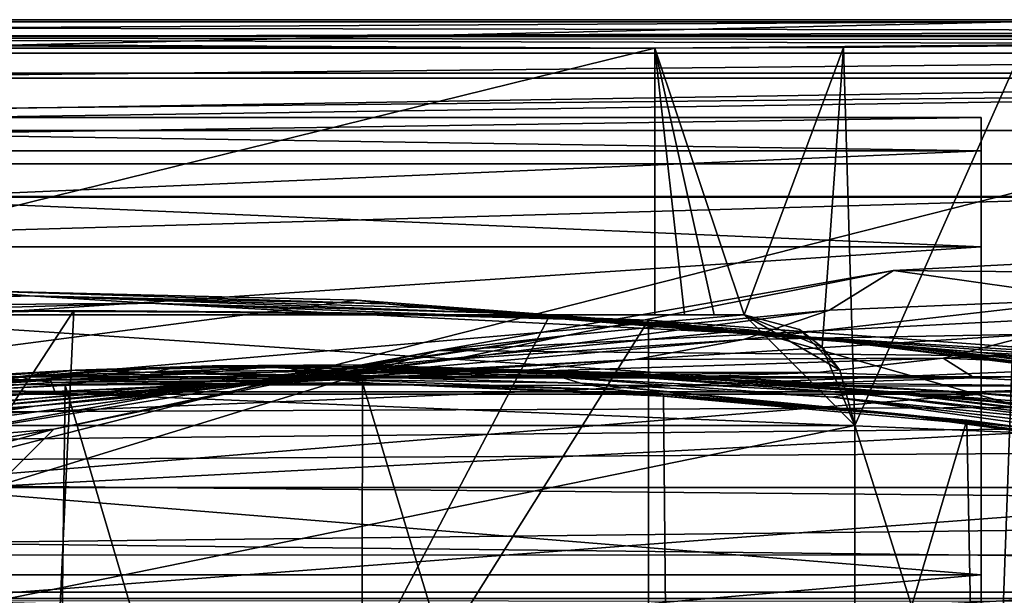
# Model space of a CAD drawing. Header units: metres. Extents: x -1004 to 0, y -808 to 0.
# Tile 88 of 124: x -492 to -403, y -52 to 0. Entities that reach past the tile are written whole.
import ezdxf

# ---------------------------------------------------------------- set-up
doc = ezdxf.new("R2010")
doc.units = ezdxf.units.M

msp = doc.modelspace()

# ---------------------------------------------------------------- linework, layer by layer
at = {"layer": 'top'}
for points in [[(-17.027203, -5.267202, 163.059998), (-987.0271, -5.267202, 163.059998), (-17.027203, -5.267202, 176.059509)], [(-987.0271, -5.267202, 163.059998), (-987.0271, -5.267202, 176.059265), (-17.027203, -5.267202, 176.059509)], [(-17.027203, -5.267202, 176.059509), (-987.0271, -5.267202, 176.059265), (-987.0271, -5.267202, 2050.060059)], [(-987.0271, -5.267202, 2063.060059), (-17.027203, -5.267202, 2063.060059), (-987.0271, -5.267202, 2050.060059)], [(-17.027203, -5.267202, 2063.060059), (-17.027203, -5.267202, 2050.060059), (-987.0271, -5.267202, 2050.060059)], [(-987.0271, -5.267202, 2050.060059), (-17.027203, -5.267202, 2050.060059), (-17.027203, -5.267202, 176.059509)], [(-953.0271, -32.2672, 2063.060059), (-17.027203, -5.267202, 2063.060059), (-987.0271, -5.267202, 2063.060059)], [(-987.0271, -5.267202, 163.059998), (-17.027203, -5.267202, 163.059998), (-953.0271, -32.2672, 163.059998)], [(-953.0271, -32.2672, 2063.060059), (-51.027081, -32.2672, 2063.060059), (-17.027203, -5.267202, 2063.060059)], [(-953.0271, -32.2672, 163.059998), (-17.027203, -5.267202, 163.059998), (-51.027081, -32.2672, 163.059998)], [(-329.705994, -23.457561, 665.789368), (-371.316925, -20.505526, 665.866638), (-412.977356, -22.644466, 665.810608)], [(-412.977356, -22.644466, 665.810608), (-371.316925, -20.505526, 665.866638), (-394.683167, -25.237535, 752.310547)], [(-454.059784, -29.87845, 665.621094), (-329.705994, -23.457561, 665.789368), (-412.977356, -22.644466, 665.810608)], [(-454.059784, -29.87845, 665.621094), (-412.977356, -22.644466, 665.810608), (-442.518097, -28.522995, 752.261841)], [(-442.518097, -28.522995, 752.261841), (-412.977356, -22.644466, 665.810608), (-418.730743, -26.23218, 752.288025)], [(-412.977356, -22.644466, 665.810608), (-394.683167, -25.237535, 752.310547), (-418.730743, -26.23218, 752.288025)], [(-288.764374, -31.452314, 665.580017), (-329.705994, -23.457561, 665.789368), (-454.059784, -29.87845, 665.621094)], [(-637.780579, -48.406116, 1607.5177), (-461.376587, -25.341852, 1608.121216), (-496.827362, -24.46418, 1608.144409)], [(-496.827362, -24.46418, 1608.144409), (-490.974609, -24.950491, 1689.975464), (-527.130493, -25.6196, 1689.31604)], [(-490.974609, -24.950491, 1689.975464), (-496.827362, -24.46418, 1608.144409), (-458.821869, -25.653067, 1648.767578)], [(-496.827362, -24.46418, 1608.144409), (-461.376587, -25.341852, 1608.121216), (-458.821869, -25.653067, 1648.767578)], [(-426.014893, -28.004723, 1608.051392), (-461.376587, -25.341852, 1608.121216), (-637.780579, -48.406116, 1607.5177)], [(-527.130493, -25.6196, 1689.31604), (-490.974609, -24.950491, 1689.975464), (-517.739502, -25.928944, 1772.200317)], [(-490.974609, -24.950491, 1689.975464), (-480.15744, -25.603836, 1773.119629), (-517.739502, -25.928944, 1772.200317)], [(-517.739502, -25.928944, 1772.200317), (-480.15744, -25.603836, 1773.119629), (-504.183136, -26.308109, 1854.283813)], [(-480.15744, -25.603836, 1773.119629), (-464.465149, -26.461739, 1855.237183), (-504.183136, -26.308109, 1854.283813)], [(-480.15744, -25.603836, 1773.119629), (-490.974609, -24.950491, 1689.975464), (-449.426849, -26.477554, 1732.860718)], [(-449.426849, -26.477554, 1732.860718), (-490.974609, -24.950491, 1689.975464), (-454.830902, -26.033869, 1690.9104)], [(-490.974609, -24.950491, 1689.975464), (-458.821869, -25.653067, 1648.767578), (-454.830902, -26.033869, 1690.9104)], [(-464.465149, -26.461739, 1855.237183), (-480.15744, -25.603836, 1773.119629), (-442.615204, -27.044226, 1774.55957)], [(-442.615204, -27.044226, 1774.55957), (-480.15744, -25.603836, 1773.119629), (-449.426849, -26.477554, 1732.860718)], [(-458.821869, -25.653067, 1648.767578), (-461.376587, -25.341852, 1608.121216), (-426.014893, -28.004723, 1608.051392)], [(-454.830902, -26.033869, 1690.9104), (-458.821869, -25.653067, 1648.767578), (-423.20816, -28.372147, 1649.569214)], [(-458.821869, -25.653067, 1648.767578), (-426.014893, -28.004723, 1608.051392), (-423.20816, -28.372147, 1649.569214)], [(-418.730743, -26.23218, 752.288025), (-394.683167, -25.237535, 752.310547), (-426.500427, -28.886604, 841.083862)], [(-394.683167, -25.237535, 752.310547), (-400.107574, -28.410944, 841.244873), (-426.500427, -28.886604, 841.083862)], [(-491.15625, -116.577606, 1985.75293), (-546.876587, -118.072487, 1979.189331), (-486.961456, -26.276386, 1933.765869)], [(-486.961456, -26.276386, 1933.765869), (-546.876587, -118.072487, 1979.189331), (-519.606262, -26.977951, 1930.408691)], [(-486.961456, -26.276386, 1933.765869), (-519.606262, -26.977951, 1930.408691), (-504.183136, -26.308109, 1854.283813)], [(-464.465149, -26.461739, 1855.237183), (-486.961456, -26.276386, 1933.765869), (-504.183136, -26.308109, 1854.283813)], [(-444.056793, -26.800941, 1935.926758), (-491.15625, -116.577606, 1985.75293), (-486.961456, -26.276386, 1933.765869)], [(-444.056793, -26.800941, 1935.926758), (-486.961456, -26.276386, 1933.765869), (-464.465149, -26.461739, 1855.237183)], [(-435.077423, -27.128115, 1936.041748), (-464.465149, -26.461739, 1855.237183), (-424.819885, -28.418493, 1856.990479)], [(-424.819885, -28.418493, 1856.990479), (-464.465149, -26.461739, 1855.237183), (-442.615204, -27.044226, 1774.55957)], [(-435.077423, -27.128115, 1936.041748), (-444.056793, -26.800941, 1935.926758), (-464.465149, -26.461739, 1855.237183)], [(-449.426849, -26.477554, 1732.860718), (-454.830902, -26.033869, 1690.9104), (-418.795898, -28.863375, 1692.129028)], [(-418.795898, -28.863375, 1692.129028), (-454.830902, -26.033869, 1690.9104), (-423.20816, -28.372147, 1649.569214)], [(-426.500427, -28.886604, 841.083862), (-452.556793, -30.663872, 840.931458), (-418.730743, -26.23218, 752.288025)], [(-452.556793, -30.663872, 840.931458), (-442.518097, -28.522995, 752.261841), (-418.730743, -26.23218, 752.288025)], [(-423.890167, -28.424677, 1775.47937), (-449.426849, -26.477554, 1732.860718), (-412.795319, -29.463282, 1734.473145)], [(-412.795319, -29.463282, 1734.473145), (-449.426849, -26.477554, 1732.860718), (-418.795898, -28.863375, 1692.129028)], [(-423.890167, -28.424677, 1775.47937), (-442.615204, -27.044226, 1774.55957), (-449.426849, -26.477554, 1732.860718)], [(-491.15625, -116.577606, 1985.75293), (-444.056793, -26.800941, 1935.926758), (-435.077423, -27.128115, 1936.041748)], [(-435.077423, -117.079147, 1987.980957), (-491.15625, -116.577606, 1985.75293), (-435.077423, -27.128115, 1936.041748)], [(-415.204773, -29.27095, 1817.0177), (-442.615204, -27.044226, 1774.55957), (-423.890167, -28.424677, 1775.47937)], [(-424.819885, -28.418493, 1856.990479), (-442.615204, -27.044226, 1774.55957), (-415.204773, -29.27095, 1817.0177)], [(-382.221283, -31.021881, 1934.762817), (-435.077423, -27.128115, 1936.041748), (-424.819885, -28.418493, 1856.990479)], [(-382.221283, -31.021881, 1934.762817), (-435.077423, -117.079147, 1987.980957), (-435.077423, -27.128115, 1936.041748)], [(-354.224518, -48.323433, 1607.518677), (-426.014893, -28.004723, 1608.051392), (-637.780579, -48.406116, 1607.5177)], [(-426.500427, -28.886604, 841.083862), (-400.107574, -28.410944, 841.244873), (-436.270874, -30.70228, 930.506287)], [(-400.107574, -28.410944, 841.244873), (-408.49231, -30.561541, 930.846924), (-436.270874, -30.70228, 930.506287)], [(-423.20816, -28.372147, 1649.569214), (-426.014893, -28.004723, 1608.051392), (-390.828033, -32.411217, 1607.935791)], [(-390.828033, -32.411217, 1607.935791), (-426.014893, -28.004723, 1608.051392), (-354.224518, -48.323433, 1607.518677)], [(-382.221283, -31.021881, 1934.762817), (-424.819885, -28.418493, 1856.990479), (-393.472778, -30.627153, 1898.89209)], [(-393.472778, -30.627153, 1898.89209), (-424.819885, -28.418493, 1856.990479), (-405.057709, -30.070532, 1858.174194)], [(-424.819885, -28.418493, 1856.990479), (-415.204773, -29.27095, 1817.0177), (-405.057709, -30.070532, 1858.174194)], [(-405.213074, -30.240788, 1776.535034), (-423.890167, -28.424677, 1775.47937), (-412.795319, -29.463282, 1734.473145)], [(-405.213074, -30.240788, 1776.535034), (-415.204773, -29.27095, 1817.0177), (-423.890167, -28.424677, 1775.47937)], [(-390.828033, -32.411217, 1607.935791), (-387.783325, -32.822395, 1650.543701), (-423.20816, -28.372147, 1649.569214)], [(-387.783325, -32.822395, 1650.543701), (-418.795898, -28.863375, 1692.129028), (-423.20816, -28.372147, 1649.569214)], [(-400.107574, -28.410944, 841.244873), (-373.556427, -29.223242, 841.408875), (-408.49231, -30.561541, 930.846924)], [(-465.909302, -32.11071, 752.232056), (-442.518097, -28.522995, 752.261841), (-478.099182, -33.75246, 840.793579)], [(-442.518097, -28.522995, 752.261841), (-452.556793, -30.663872, 840.931458), (-478.099182, -33.75246, 840.793579)], [(-465.909302, -32.11071, 752.232056), (-454.059784, -29.87845, 665.621094), (-442.518097, -28.522995, 752.261841)], [(-436.270874, -30.70228, 930.506287), (-463.67572, -32.141033, 930.188354), (-426.500427, -28.886604, 841.083862)], [(-463.67572, -32.141033, 930.188354), (-452.556793, -30.663872, 840.931458), (-426.500427, -28.886604, 841.083862)], [(-412.795319, -29.463282, 1734.473145), (-418.795898, -28.863375, 1692.129028), (-382.961853, -33.409046, 1693.639282)], [(-418.795898, -28.863375, 1692.129028), (-387.783325, -32.822395, 1650.543701), (-382.961853, -33.409046, 1693.639282)], [(-405.057709, -30.070532, 1858.174194), (-415.204773, -29.27095, 1817.0177), (-396.05838, -31.221979, 1818.252686)], [(-415.204773, -29.27095, 1817.0177), (-405.213074, -30.240788, 1776.535034), (-396.05838, -31.221979, 1818.252686)], [(-373.556427, -29.223242, 841.408875), (-380.540222, -31.701397, 931.197937), (-408.49231, -30.561541, 930.846924)], [(-493.932129, -42.133965, 665.300049), (-288.764374, -31.452314, 665.580017), (-454.059784, -29.87845, 665.621094)], [(-493.932129, -42.133965, 665.300049), (-454.059784, -29.87845, 665.621094), (-488.769836, -36.990349, 752.199585)], [(-454.059784, -29.87845, 665.621094), (-465.909302, -32.11071, 752.232056), (-488.769836, -36.990349, 752.199585)], [(-382.961853, -33.409046, 1693.639282), (-376.380219, -34.157349, 1736.502319), (-412.795319, -29.463282, 1734.473145)], [(-376.380219, -34.157349, 1736.502319), (-405.213074, -30.240788, 1776.535034), (-412.795319, -29.463282, 1734.473145)], [(-396.05838, -31.221979, 1818.252686), (-385.354279, -32.165192, 1859.56665), (-405.057709, -30.070532, 1858.174194)], [(-385.354279, -32.165192, 1859.56665), (-393.472778, -30.627153, 1898.89209), (-405.057709, -30.070532, 1858.174194)], [(-452.556793, -30.663872, 840.931458), (-463.67572, -32.141033, 930.188354), (-490.506622, -34.893551, 929.906067)], [(-478.099182, -33.75246, 840.793579), (-452.556793, -30.663872, 840.931458), (-490.506622, -34.893551, 929.906067)], [(-447.968262, -31.831636, 1020.128052), (-475.754944, -33.095802, 1019.705444), (-436.270874, -30.70228, 930.506287)], [(-475.754944, -33.095802, 1019.705444), (-463.67572, -32.141033, 930.188354), (-436.270874, -30.70228, 930.506287)], [(-436.270874, -30.70228, 930.506287), (-408.49231, -30.561541, 930.846924), (-447.968262, -31.831636, 1020.128052)], [(-408.49231, -30.561541, 930.846924), (-419.818665, -31.852314, 1020.582581), (-447.968262, -31.831636, 1020.128052)], [(-378.607605, -119.60273, 1985.827881), (-435.077423, -117.079147, 1987.980957), (-382.221283, -31.021881, 1934.762817)], [(-405.66983, -32.338924, 1020.816528), (-419.818665, -31.852314, 1020.582581), (-408.49231, -30.561541, 930.846924)], [(-408.49231, -30.561541, 930.846924), (-380.540222, -31.701397, 931.197937), (-405.66983, -32.338924, 1020.816528)], [(-396.05838, -31.221979, 1818.252686), (-405.213074, -30.240788, 1776.535034), (-368.046082, -35.143982, 1779.060425)], [(-405.213074, -30.240788, 1776.535034), (-376.380219, -34.157349, 1736.502319), (-368.046082, -35.143982, 1779.060425)], [(-491.843872, -32.222363, 1378.559082), (-504.072083, -32.914219, 1378.559082), (-486.830933, -31.660748, 1288.13855)], [(-504.072083, -32.914219, 1378.559082), (-499.171692, -32.342628, 1288.147217), (-486.830933, -31.660748, 1288.13855)], [(-486.830933, -31.660748, 1288.13855), (-499.171692, -32.342628, 1288.147217), (-476.204224, -31.985582, 1198.426392)], [(-499.171692, -32.342628, 1288.147217), (-489.073303, -32.553894, 1198.373901), (-476.204224, -31.985582, 1198.426392)], [(-249.112656, -44.404568, 665.240845), (-288.764374, -31.452314, 665.580017), (-493.932129, -42.133965, 665.300049)], [(-479.602844, -31.817331, 1378.559082), (-491.843872, -32.222363, 1378.559082), (-477.800293, -31.417967, 1333.290039)], [(-491.843872, -32.222363, 1378.559082), (-486.830933, -31.660748, 1288.13855), (-477.800293, -31.417967, 1333.290039)], [(-491.843872, -32.222363, 1378.559082), (-479.602844, -31.817331, 1378.559082), (-490.861267, -32.518803, 1411.842407)], [(-479.602844, -31.817331, 1378.559082), (-466.029694, -32.098789, 1412.103882), (-490.861267, -32.518803, 1411.842407)], [(-476.204224, -31.985582, 1198.426392), (-489.073303, -32.553894, 1198.373901), (-461.497192, -32.33638, 1109.521606)], [(-461.497192, -32.33638, 1109.521606), (-488.671265, -33.574726, 1109.152954), (-447.968262, -31.831636, 1020.128052)], [(-488.671265, -33.574726, 1109.152954), (-475.754944, -33.095802, 1019.705444), (-447.968262, -31.831636, 1020.128052)], [(-477.800293, -31.417967, 1333.290039), (-486.830933, -31.660748, 1288.13855), (-474.468384, -31.273655, 1288.130005)], [(-486.830933, -31.660748, 1288.13855), (-469.624847, -31.377995, 1243.165283), (-474.468384, -31.273655, 1288.130005)], [(-476.204224, -31.985582, 1198.426392), (-469.624847, -31.377995, 1243.165283), (-486.830933, -31.660748, 1288.13855)], [(-477.800293, -31.417967, 1333.290039), (-465.542938, -31.299501, 1333.281738), (-479.602844, -31.817331, 1378.559082)], [(-465.542938, -31.299501, 1333.281738), (-467.355743, -31.699409, 1378.559082), (-479.602844, -31.817331, 1378.559082)], [(-479.602844, -31.817331, 1378.559082), (-467.355743, -31.699409, 1378.559082), (-466.029694, -32.098789, 1412.103882)], [(-474.468384, -31.273655, 1288.130005), (-462.092804, -31.18158, 1288.121826), (-477.800293, -31.417967, 1333.290039)], [(-462.092804, -31.18158, 1288.121826), (-465.542938, -31.299501, 1333.281738), (-477.800293, -31.417967, 1333.290039)], [(-463.291443, -31.722719, 1198.481323), (-469.624847, -31.377995, 1243.165283), (-476.204224, -31.985582, 1198.426392)], [(-461.497192, -32.33638, 1109.521606), (-463.291443, -31.722719, 1198.481323), (-476.204224, -31.985582, 1198.426392)], [(-457.021179, -31.339334, 1243.175537), (-462.092804, -31.18158, 1288.121826), (-474.468384, -31.273655, 1288.130005)], [(-469.624847, -31.377995, 1243.165283), (-457.021179, -31.339334, 1243.175537), (-474.468384, -31.273655, 1288.130005)], [(-450.348846, -31.764515, 1198.538208), (-457.021179, -31.339334, 1243.175537), (-469.624847, -31.377995, 1243.165283)], [(-463.291443, -31.722719, 1198.481323), (-450.348846, -31.764515, 1198.538208), (-469.624847, -31.377995, 1243.165283)], [(-467.355743, -31.699409, 1378.559082), (-465.542938, -31.299501, 1333.281738), (-441.032867, -31.936579, 1333.265259)], [(-442.870575, -32.325481, 1378.559204), (-467.355743, -31.699409, 1378.559082), (-441.032867, -31.936579, 1333.265259)], [(-467.355743, -31.699409, 1378.559082), (-442.870575, -32.325481, 1378.559204), (-466.029694, -32.098789, 1412.103882)], [(-465.542938, -31.299501, 1333.281738), (-462.092804, -31.18158, 1288.121826), (-437.337799, -31.883635, 1288.105591)], [(-441.032867, -31.936579, 1333.265259), (-465.542938, -31.299501, 1333.281738), (-437.337799, -31.883635, 1288.105591)], [(-461.497192, -32.33638, 1109.521606), (-434.02713, -32.359871, 1109.919434), (-463.291443, -31.722719, 1198.481323)], [(-434.02713, -32.359871, 1109.919434), (-450.348846, -31.764515, 1198.538208), (-463.291443, -31.722719, 1198.481323)], [(-437.337799, -31.883635, 1288.105591), (-462.092804, -31.18158, 1288.121826), (-431.797302, -32.160618, 1243.197021)], [(-462.092804, -31.18158, 1288.121826), (-457.021179, -31.339334, 1243.175537), (-431.797302, -32.160618, 1243.197021)], [(-447.968262, -31.831636, 1020.128052), (-419.818665, -31.852314, 1020.582581), (-461.497192, -32.33638, 1109.521606)], [(-419.818665, -31.852314, 1020.582581), (-434.02713, -32.359871, 1109.919434), (-461.497192, -32.33638, 1109.521606)], [(-431.797302, -32.160618, 1243.197021), (-457.021179, -31.339334, 1243.175537), (-437.390411, -32.110291, 1198.596436)], [(-457.021179, -31.339334, 1243.175537), (-450.348846, -31.764515, 1198.538208), (-437.390411, -32.110291, 1198.596436)], [(-437.390411, -32.110291, 1198.596436), (-450.348846, -31.764515, 1198.538208), (-420.233826, -32.840061, 1110.124512)], [(-450.348846, -31.764515, 1198.538208), (-434.02713, -32.359871, 1109.919434), (-420.233826, -32.840061, 1110.124512)], [(-442.870575, -32.325481, 1378.559204), (-441.032867, -31.936579, 1333.265259), (-416.578247, -33.740391, 1333.248657)], [(-441.032867, -31.936579, 1333.265259), (-437.337799, -31.883635, 1288.105591), (-412.636169, -33.768509, 1288.089233)], [(-416.578247, -33.740391, 1333.248657), (-441.032867, -31.936579, 1333.265259), (-412.636169, -33.768509, 1288.089233)], [(-412.636169, -33.768509, 1288.089233), (-437.337799, -31.883635, 1288.105591), (-406.624237, -34.179089, 1243.218262)], [(-437.337799, -31.883635, 1288.105591), (-431.797302, -32.160618, 1243.197021), (-406.624237, -34.179089, 1243.218262)], [(-434.02713, -32.359871, 1109.919434), (-419.818665, -31.852314, 1020.582581), (-405.66983, -32.338924, 1020.816528)], [(-380.540222, -31.701397, 931.197937), (-391.5047, -33.140011, 1021.052246), (-405.66983, -32.338924, 1020.816528)], [(-948.0271, -33.606949, 2063.060059), (-56.027115, -33.606968, 2063.060059), (-953.0271, -32.2672, 2063.060059)], [(-56.027115, -33.606968, 2063.060059), (-51.027081, -32.2672, 2063.060059), (-953.0271, -32.2672, 2063.060059)], [(-51.027081, -32.2672, 163.059998), (-56.027115, -33.606968, 163.059998), (-953.0271, -32.2672, 163.059998)], [(-56.027115, -33.606968, 163.059998), (-948.0271, -33.606949, 163.059998), (-953.0271, -32.2672, 163.059998)], [(-513.984802, -34.212276, 1444.725952), (-515.652893, -34.100929, 1411.569092), (-490.861267, -32.518803, 1411.842407)], [(-515.652893, -34.100929, 1411.569092), (-504.072083, -32.914219, 1378.559082), (-490.861267, -32.518803, 1411.842407)], [(-488.693939, -32.756966, 1445.112183), (-513.984802, -34.212276, 1444.725952), (-490.861267, -32.518803, 1411.842407)], [(-511.440704, -34.239925, 1478.915283), (-513.984802, -34.212276, 1444.725952), (-488.693939, -32.756966, 1445.112183)], [(-499.171692, -32.342628, 1288.147217), (-511.48172, -33.319191, 1288.156372), (-489.073303, -32.553894, 1198.373901)], [(-511.48172, -33.319191, 1288.156372), (-501.884583, -33.428646, 1198.324951), (-489.073303, -32.553894, 1198.373901)], [(-485.549408, -32.932655, 1479.088257), (-511.440704, -34.239925, 1478.915283), (-488.693939, -32.756966, 1445.112183)], [(-490.861267, -32.518803, 1411.842407), (-504.072083, -32.914219, 1378.559082), (-491.843872, -32.222363, 1378.559082)], [(-463.67572, -32.141033, 930.188354), (-502.979736, -35.6632, 1019.331848), (-490.506622, -34.893551, 929.906067)], [(-475.754944, -33.095802, 1019.705444), (-502.979736, -35.6632, 1019.331848), (-463.67572, -32.141033, 930.188354)], [(-488.769836, -36.990349, 752.199585), (-465.909302, -32.11071, 752.232056), (-502.950989, -38.158169, 840.676941)], [(-465.909302, -32.11071, 752.232056), (-478.099182, -33.75246, 840.793579), (-502.950989, -38.158169, 840.676941)], [(-489.073303, -32.553894, 1198.373901), (-501.884583, -33.428646, 1198.324951), (-488.671265, -33.574726, 1109.152954)], [(-490.861267, -32.518803, 1411.842407), (-466.029694, -32.098789, 1412.103882), (-488.693939, -32.756966, 1445.112183)], [(-489.073303, -32.553894, 1198.373901), (-488.671265, -33.574726, 1109.152954), (-461.497192, -32.33638, 1109.521606)], [(-466.029694, -32.098789, 1412.103882), (-463.370667, -32.498447, 1445.485229), (-488.693939, -32.756966, 1445.112183)], [(-488.693939, -32.756966, 1445.112183), (-463.370667, -32.498447, 1445.485229), (-485.549408, -32.932655, 1479.088257)], [(-461.053162, -123.35659, 1556.978271), (-487.748688, -33.011375, 1504.508423), (-460.891296, -32.789768, 1504.69104)], [(-460.891296, -32.789768, 1504.69104), (-487.748688, -33.011375, 1504.508423), (-485.549408, -32.932655, 1479.088257)], [(-463.370667, -32.498447, 1445.485229), (-459.626709, -32.851536, 1479.245972), (-485.549408, -32.932655, 1479.088257)], [(-485.549408, -32.932655, 1479.088257), (-459.626709, -32.851536, 1479.245972), (-460.891296, -32.789768, 1504.69104)], [(-466.029694, -32.098789, 1412.103882), (-442.870575, -32.325481, 1378.559204), (-441.21582, -32.841423, 1412.352661)], [(-463.370667, -32.498447, 1445.485229), (-466.029694, -32.098789, 1412.103882), (-441.21582, -32.841423, 1412.352661)], [(-459.626709, -32.851536, 1479.245972), (-463.370667, -32.498447, 1445.485229), (-438.072815, -33.438095, 1445.844482)], [(-463.370667, -32.498447, 1445.485229), (-441.21582, -32.841423, 1412.352661), (-438.072815, -33.438095, 1445.844482)], [(-432.893646, -125.545509, 1558.042358), (-461.053162, -123.35659, 1556.978271), (-460.891296, -32.789768, 1504.69104)], [(-432.893646, -125.545509, 1558.042358), (-460.891296, -32.789768, 1504.69104), (-433.713348, -33.851051, 1505.112305)], [(-459.626709, -32.851536, 1479.245972), (-433.713348, -33.851051, 1505.112305), (-460.891296, -32.789768, 1504.69104)], [(-433.726196, -33.989788, 1479.388062), (-433.713348, -33.851051, 1505.112305), (-459.626709, -32.851536, 1479.245972)], [(-459.626709, -32.851536, 1479.245972), (-438.072815, -33.438095, 1445.844482), (-433.726196, -33.989788, 1479.388062)], [(-418.442505, -34.100361, 1378.559326), (-442.870575, -32.325481, 1378.559204), (-416.578247, -33.740391, 1333.248657)], [(-442.870575, -32.325481, 1378.559204), (-418.442505, -34.100361, 1378.559326), (-441.21582, -32.841423, 1412.352661)], [(-441.21582, -32.841423, 1412.352661), (-418.442505, -34.100361, 1378.559326), (-391.873138, -37.797089, 1412.809814)], [(-438.072815, -33.438095, 1445.844482), (-441.21582, -32.841423, 1412.352661), (-412.85614, -35.569035, 1446.188843)], [(-441.21582, -32.841423, 1412.352661), (-391.873138, -37.797089, 1412.809814), (-412.85614, -35.569035, 1446.188843)], [(-420.233826, -32.840061, 1110.124512), (-406.429779, -33.630108, 1110.331299), (-437.390411, -32.110291, 1198.596436)], [(-406.429779, -33.630108, 1110.331299), (-424.430023, -32.759392, 1198.655151), (-437.390411, -32.110291, 1198.596436)], [(-437.390411, -32.110291, 1198.596436), (-424.430023, -32.759392, 1198.655151), (-431.797302, -32.160618, 1243.197021)], [(-420.233826, -32.840061, 1110.124512), (-434.02713, -32.359871, 1109.919434), (-405.66983, -32.338924, 1020.816528)], [(-424.430023, -32.759392, 1198.655151), (-398.559143, -34.964233, 1198.771606), (-431.797302, -32.160618, 1243.197021)], [(-431.797302, -32.160618, 1243.197021), (-398.559143, -34.964233, 1198.771606), (-406.624237, -34.179089, 1243.218262)], [(-424.430023, -32.759392, 1198.655151), (-406.429779, -33.630108, 1110.331299), (-378.873779, -36.131615, 1110.74231)], [(-398.559143, -34.964233, 1198.771606), (-424.430023, -32.759392, 1198.655151), (-378.873779, -36.131615, 1110.74231)], [(-405.66983, -32.338924, 1020.816528), (-391.5047, -33.140011, 1021.052246), (-420.233826, -32.840061, 1110.124512)], [(-391.5047, -33.140011, 1021.052246), (-406.429779, -33.630108, 1110.331299), (-420.233826, -32.840061, 1110.124512)], [(-948.0271, -33.606949, 2063.060059), (-944.366821, -37.2672, 2063.060059), (-56.027115, -33.606968, 2063.060059)], [(-56.027115, -33.606968, 163.059998), (-944.366821, -37.2672, 163.059998), (-948.0271, -33.606949, 163.059998)], [(-944.366821, -37.2672, 2063.060059), (-943.0271, -42.2672, 2063.060059), (-56.027115, -33.606968, 2063.060059)], [(-943.0271, -42.2672, 163.059998), (-944.366821, -37.2672, 163.059998), (-56.027115, -33.606968, 163.059998)], [(-56.027115, -33.606968, 2063.060059), (-943.0271, -42.2672, 2063.060059), (-59.687374, -37.267273, 2063.060059)], [(-59.687374, -37.267273, 163.059998), (-943.0271, -42.2672, 163.059998), (-56.027115, -33.606968, 163.059998)], [(-501.884583, -33.428646, 1198.324951), (-527.277161, -36.102562, 1198.239868), (-488.671265, -33.574726, 1109.152954)], [(-488.671265, -33.574726, 1109.152954), (-527.277161, -36.102562, 1198.239868), (-515.379639, -36.092216, 1108.828735)], [(-502.950989, -38.158169, 840.676941), (-478.099182, -33.75246, 840.793579), (-516.563416, -38.973972, 929.672791)], [(-478.099182, -33.75246, 840.793579), (-490.506622, -34.893551, 929.906067), (-516.563416, -38.973972, 929.672791)], [(-488.671265, -33.574726, 1109.152954), (-515.379639, -36.092216, 1108.828735), (-475.754944, -33.095802, 1019.705444)], [(-515.379639, -36.092216, 1108.828735), (-502.979736, -35.6632, 1019.331848), (-475.754944, -33.095802, 1019.705444)], [(-488.860596, -119.150009, 1554.229248), (-514.229553, -34.492359, 1504.564087), (-487.748688, -33.011375, 1504.508423)], [(-487.748688, -33.011375, 1504.508423), (-514.229553, -34.492359, 1504.564087), (-511.440704, -34.239925, 1478.915283)], [(-487.748688, -33.011375, 1504.508423), (-511.440704, -34.239925, 1478.915283), (-485.549408, -32.932655, 1479.088257)], [(-461.053162, -123.35659, 1556.978271), (-488.860596, -119.150009, 1554.229248), (-487.748688, -33.011375, 1504.508423)], [(-438.072815, -33.438095, 1445.844482), (-412.85614, -35.569035, 1446.188843), (-433.726196, -33.989788, 1479.388062)], [(-418.442505, -34.100361, 1378.559326), (-416.578247, -33.740391, 1333.248657), (-392.238312, -36.709766, 1333.232178)], [(-392.238312, -36.709766, 1333.232178), (-416.578247, -33.740391, 1333.248657), (-388.058502, -36.834438, 1288.072266)], [(-416.578247, -33.740391, 1333.248657), (-412.636169, -33.768509, 1288.089233), (-388.058502, -36.834438, 1288.072266)], [(-388.058502, -36.834438, 1288.072266), (-412.636169, -33.768509, 1288.089233), (-381.590179, -37.390095, 1243.237305)], [(-412.636169, -33.768509, 1288.089233), (-406.624237, -34.179089, 1243.218262), (-381.590179, -37.390095, 1243.237305)], [(-406.429779, -33.630108, 1110.331299), (-391.5047, -33.140011, 1021.052246), (-370.42276, -36.034878, 1066.271484)], [(-406.429779, -33.630108, 1110.331299), (-370.42276, -36.034878, 1066.271484), (-378.873779, -36.131615, 1110.74231)], [(-488.860596, -119.150009, 1554.229248), (-516.103577, -113.043777, 1549.877075), (-514.229553, -34.492359, 1504.564087)], [(-406.34964, -36.177105, 1505.778442), (-433.713348, -33.851051, 1505.112305), (-433.726196, -33.989788, 1479.388062)], [(-407.898834, -36.329559, 1479.51416), (-406.34964, -36.177105, 1505.778442), (-433.726196, -33.989788, 1479.388062)], [(-433.726196, -33.989788, 1479.388062), (-412.85614, -35.569035, 1446.188843), (-407.898834, -36.329559, 1479.51416)], [(-406.34964, -36.177105, 1505.778442), (-432.893646, -125.545509, 1558.042358), (-433.713348, -33.851051, 1505.112305)], [(-394.124969, -37.021187, 1378.55957), (-418.442505, -34.100361, 1378.559326), (-392.238312, -36.709766, 1333.232178)], [(-418.442505, -34.100361, 1378.559326), (-394.124969, -37.021187, 1378.55957), (-391.873138, -37.797089, 1412.809814)], [(-398.559143, -34.964233, 1198.771606), (-372.84848, -38.369205, 1198.882446), (-406.624237, -34.179089, 1243.218262)], [(-406.624237, -34.179089, 1243.218262), (-372.84848, -38.369205, 1198.882446), (-381.590179, -37.390095, 1243.237305)], [(-516.563416, -38.973972, 929.672791), (-490.506622, -34.893551, 929.906067), (-529.442749, -39.552879, 1019.02478)], [(-490.506622, -34.893551, 929.906067), (-502.979736, -35.6632, 1019.331848), (-529.442749, -39.552879, 1019.02478)], [(-404.640778, -125.626282, 1557.39563), (-432.893646, -125.545509, 1558.042358), (-406.34964, -36.177105, 1505.778442)], [(-412.85614, -35.569035, 1446.188843), (-391.873138, -37.797089, 1412.809814), (-387.768524, -38.852951, 1446.5177)], [(-412.85614, -35.569035, 1446.188843), (-387.768524, -38.852951, 1446.5177), (-407.898834, -36.329559, 1479.51416)], [(-378.974548, -39.71484, 1506.693237), (-406.34964, -36.177105, 1505.778442), (-407.898834, -36.329559, 1479.51416)], [(-382.185272, -39.810799, 1479.623901), (-378.974548, -39.71484, 1506.693237), (-407.898834, -36.329559, 1479.51416)], [(-407.898834, -36.329559, 1479.51416), (-387.768524, -38.852951, 1446.5177), (-382.185272, -39.810799, 1479.623901)], [(-378.974548, -39.71484, 1506.693237), (-404.640778, -125.626282, 1557.39563), (-406.34964, -36.177105, 1505.778442)], [(-943.0271, -42.2672, 2063.060059), (-61.027081, -42.267323, 2063.060059), (-59.687374, -37.267273, 2063.060059)], [(-59.687374, -37.267273, 163.059998), (-61.027081, -42.267323, 163.059998), (-943.0271, -42.2672, 163.059998)], [(-510.966644, -43.151928, 752.164856), (-488.769836, -36.990349, 752.199585), (-526.936462, -43.882565, 840.587891)], [(-488.769836, -36.990349, 752.199585), (-502.950989, -38.158169, 840.676941), (-526.936462, -43.882565, 840.587891)], [(-493.932129, -42.133965, 665.300049), (-488.769836, -36.990349, 752.199585), (-510.966644, -43.151928, 752.164856)], [(-376.558838, -123.533806, 1555.031372), (-404.640778, -125.626282, 1557.39563), (-378.974548, -39.71484, 1506.693237)], [(-943.0271, -42.2672, 2063.060059), (-943.0271, -52.26717, 2063.060059), (-61.027081, -42.267323, 2063.060059)], [(-61.027081, -42.267323, 163.059998), (-61.026958, -52.26717, 163.059998), (-943.0271, -42.2672, 163.059998)], [(-943.0271, -42.2672, 163.059998), (-61.026958, -52.26717, 163.059998), (-943.0271, -52.26717, 163.059998)], [(-943.0271, -52.26717, 2063.060059), (-61.026958, -52.26717, 2063.060059), (-61.027081, -42.267323, 2063.060059)], [(-531.962463, -59.26767, 664.851257), (-249.112656, -44.404568, 665.240845), (-493.932129, -42.133965, 665.300049)], [(-249.112656, -44.404568, 665.240845), (-531.962463, -59.26767, 664.851257), (-202.874207, -76.227615, 664.407471)], [(-637.81189, -58.361294, 1607.256836), (-349.237091, -56.875664, 1607.294556), (-637.780579, -48.406116, 1607.5177)], [(-637.780579, -48.406116, 1607.5177), (-349.237091, -56.875664, 1607.294556), (-354.224518, -48.323433, 1607.518677)]]:
    msp.add_3dface(points, dxfattribs=at)
at = {"layer": 'top0123413'}
for points in [[(-1002.510071, -1.527202, 175), (-1.527202, -1.527202, 175), (-1004.037292, 0)], [(-1.527202, -1.527202, 175), (0, 0), (-1004.037292, 0)], [(0, 0), (-994.037292, -10), (-1004.037292, 0)], [(-10, -10), (-994.037292, -10), (0, 0)], [(-1002.510071, -1.527202, 175), (-982.615723, -15.961353, 175), (-1.527202, -1.527202, 175)], [(-982.615723, -15.961353, 175), (-21.421595, -15.961353, 175), (-1.527202, -1.527202, 175)], [(-994.037292, -10, 90), (-994.037292, -10), (-10, -10, 90)], [(-994.037292, -10), (-10, -10), (-10, -10, 90)], [(-10, -10, 90), (-502.018646, -625.846375, 90), (-994.037292, -10, 90)], [(-494.003571, -626.560364, 90), (-502.018646, -625.846375, 90), (-10, -10, 90)], [(-485.779327, -628.854126, 90), (-494.003571, -626.560364, 90), (-10, -10, 90)], [(-477.800262, -632.855408, 90), (-485.779327, -628.854126, 90), (-10, -10, 90)], [(-10, -10, 90), (-470.61264, -638.481506, 90), (-477.800262, -632.855408, 90)], [(-217.024689, -763.271118, 90), (-470.61264, -638.481506, 90), (-10, -10, 90)], [(-982.615723, -15.961353, 163.059708), (-502.018616, -52.467403, 163.059708), (-21.421595, -15.961353, 163.059708)], [(-982.615723, -15.961353, 163.059708), (-21.421595, -15.961353, 163.059708), (-982.615723, -15.961353, 175)], [(-21.421595, -15.961353, 163.059708), (-21.421595, -15.961353, 175), (-982.615723, -15.961353, 175)], [(-502.018616, -52.467403, 163.059708), (-393.460449, -52.505119, 163.059708), (-21.421595, -15.961353, 163.059708)]]:
    msp.add_3dface(points, dxfattribs=at)
at = {"layer": 'top0123414'}
for points in [[(-1001.018677, -3.016087, 2111.019775), (-0.018654, -0.016087, 2111.019775), (-1004.018677, -0.016087, 2111.019775)], [(-1004.018677, -0.016087, 2050.999756), (-0.018654, -0.016087, 2050.999756), (-988.018677, -16.016087, 2050.999756)], [(-1004.018677, -0.016087, 2050.999756), (-1004.018677, -0.016087, 2111.019775), (-0.018654, -0.016087, 2050.999756)], [(-1004.018677, -0.016087, 2111.019775), (-0.018654, -0.016087, 2111.019775), (-0.018654, -0.016087, 2050.999756)], [(-1001.018677, -3.016087, 2111.019775), (-3.018654, -3.016087, 2111.019775), (-0.018654, -0.016087, 2111.019775)], [(-0.018654, -0.016087, 2050.999756), (-16.018654, -16.016087, 2050.999756), (-988.018677, -16.016087, 2050.999756)], [(-991.018677, -13.016087, 2053.855713), (-3.018654, -3.016087, 2053.855713), (-1001.018677, -3.016087, 2053.855713)], [(-1001.018677, -3.016087, 2053.855713), (-3.018654, -3.016087, 2053.855713), (-1001.018677, -3.016087, 2111.019775)], [(-3.018654, -3.016087, 2053.855713), (-3.018654, -3.016087, 2111.019775), (-1001.018677, -3.016087, 2111.019775)], [(-991.018677, -13.016087, 2053.855713), (-13.018654, -13.016087, 2053.855713), (-3.018654, -3.016087, 2053.855713)], [(-13.018654, -13.016087, 2065.279785), (-991.018677, -13.016087, 2065.279785), (-51.716675, -51.714104, 2065.279785)], [(-51.716675, -51.714104, 2065.279785), (-991.018677, -13.016087, 2065.279785), (-952.320618, -51.714104, 2065.279785)], [(-13.018654, -13.016087, 2065.279785), (-13.018654, -13.016087, 2053.855713), (-991.018677, -13.016087, 2065.279785)], [(-13.018654, -13.016087, 2053.855713), (-991.018677, -13.016087, 2053.855713), (-991.018677, -13.016087, 2065.279785)], [(-16.018654, -16.016087, 2050.999756), (-16.018654, -16.016087, 2063.023682), (-988.018677, -16.016087, 2050.999756)], [(-16.018654, -16.016087, 2063.023682), (-988.018677, -16.016087, 2063.023682), (-988.018677, -16.016087, 2050.999756)], [(-16.018654, -16.016087, 2063.023682), (-949.849792, -54.184963, 2063.023682), (-988.018677, -16.016087, 2063.023682)], [(-54.187531, -54.184963, 2063.023682), (-949.849792, -54.184963, 2063.023682), (-16.018654, -16.016087, 2063.023682)], [(-51.716675, -51.714104, 2065.279785), (-952.320618, -51.714104, 2065.279785), (-502.018646, -55.05748, 2077.158447)], [(-54.777439, -54.774872, 2076.154297), (-51.716675, -51.714104, 2065.279785), (-502.018646, -55.05748, 2077.158447)]]:
    msp.add_3dface(points, dxfattribs=at)
at = {"layer": 'top0123420'}
for points in [[(-638.798645, -1.518165, 2215), (-362.962433, -1.407584, 2210.7771), (-402.016602, -0.208734, 2164.994873)], [(-402.016602, -0.208734, 2164.994873), (-602.016602, -0.208734, 2164.994873), (-638.798645, -1.518165, 2215)], [(-402.016602, -4.81608, 2164.874268), (-602.016602, -4.81608, 2164.874268), (-402.016602, -0.208734, 2164.994873)], [(-602.016602, -4.81608, 2164.874268), (-602.016602, -0.208734, 2164.994873), (-402.016602, -0.208734, 2164.994873)], [(-638.798645, -1.518165, 2215), (-373.096466, -1.813013, 2226.259766), (-362.962433, -1.407584, 2210.7771)], [(-434.516602, -2.565602, 2255), (-386.516602, -2.146627, 2239), (-638.798645, -1.518165, 2215)], [(-386.516602, -2.146627, 2239), (-373.096466, -1.813013, 2226.259766), (-638.798645, -1.518165, 2215)], [(-638.798645, -1.518165, 2215), (-626.085144, -1.952027, 2231.568604), (-434.516602, -2.565602, 2255)], [(-626.085144, -1.952027, 2231.568604), (-569.516602, -2.565602, 2255), (-434.516602, -2.565602, 2255)], [(-434.516602, -2.565602, 2255), (-569.516602, -2.565602, 2255), (-532.176575, -26.654818, 2255)], [(-434.516602, -26.654818, 2255), (-434.516602, -2.565602, 2255), (-532.176575, -26.654818, 2255)], [(-401.239624, -2.375768, 2247.750488), (-386.516602, -2.146627, 2239), (-434.516602, -2.565602, 2255)], [(-417.487854, -2.517593, 2253.166748), (-401.239624, -2.375768, 2247.750488), (-434.516602, -2.565602, 2255)], [(-434.516602, -2.565602, 2255), (-426.458374, -26.654818, 2254.593018), (-417.487854, -2.517593, 2253.166748)], [(-434.516602, -26.654818, 2255), (-431.826447, -26.654818, 2254.954834), (-434.516602, -2.565602, 2255)], [(-431.826447, -26.654818, 2254.954834), (-429.139374, -26.654818, 2254.819092), (-434.516602, -2.565602, 2255)], [(-434.516602, -2.565602, 2255), (-429.139374, -26.654818, 2254.819092), (-426.458374, -26.654818, 2254.593018)], [(-426.458374, -26.654818, 2254.593018), (-419.400574, -29.570585, 2253.558838), (-417.487854, -2.517593, 2253.166748)], [(-417.487854, -2.517593, 2253.166748), (-419.400574, -29.570585, 2253.558838), (-416.458374, -36.654819, 2252.935303)], [(-416.458374, -36.654819, 2252.935303), (-401.239624, -2.375768, 2247.750488), (-417.487854, -2.517593, 2253.166748)], [(-403.901917, -76.529678, 2248.9104), (-401.239624, -2.375768, 2247.750488), (-416.458374, -36.654819, 2252.935303)], [(-403.901917, -76.529678, 2248.9104), (-391.858063, -76.529678, 2242.67749), (-401.239624, -2.375768, 2247.750488)], [(-402.016602, -4.81608, 2164.874268), (-359.516602, -4.81608, 2175), (-644.516602, -4.81608, 2175)], [(-402.016602, -4.81608, 2164.874268), (-644.516602, -4.81608, 2175), (-602.016602, -4.81608, 2164.874268)], [(-359.516602, -77.184326, 2175), (-644.516602, -77.184326, 2175), (-359.516602, -4.81608, 2175)], [(-644.516602, -77.184326, 2175), (-644.516602, -4.81608, 2175), (-359.516602, -4.81608, 2175)], [(-426.458374, -26.654818, 2239), (-542.176575, -36.654819, 2239), (-416.458374, -36.654819, 2239)], [(-426.458374, -26.654818, 2239), (-532.176575, -26.654818, 2239), (-542.176575, -36.654819, 2239)], [(-434.516602, -26.654818, 2255), (-532.176575, -26.654818, 2255), (-426.458374, -26.654818, 2239)], [(-426.458374, -26.654818, 2239), (-532.176575, -26.654818, 2255), (-532.176575, -26.654818, 2239)], [(-426.458374, -26.654818, 2254.593018), (-434.516602, -26.654818, 2255), (-426.458374, -26.654818, 2239)], [(-426.458374, -26.654818, 2254.593018), (-429.139374, -26.654818, 2254.819092), (-434.516602, -26.654818, 2255)], [(-429.139374, -26.654818, 2254.819092), (-431.826447, -26.654818, 2254.954834), (-434.516602, -26.654818, 2255)], [(-419.400574, -29.570585, 2253.558838), (-426.458374, -26.654818, 2254.593018), (-421.458374, -27.994564, 2239)], [(-421.458374, -27.994564, 2239), (-426.458374, -26.654818, 2254.593018), (-426.458374, -26.654818, 2239)], [(-417.798096, -31.654818, 2239), (-426.458374, -26.654818, 2239), (-416.458374, -36.654819, 2239)], [(-417.798096, -31.654818, 2239), (-421.458374, -27.994564, 2239), (-426.458374, -26.654818, 2239)], [(-417.798096, -31.654818, 2239), (-419.400574, -29.570585, 2253.558838), (-421.458374, -27.994564, 2239)], [(-416.458374, -36.654819, 2252.935303), (-419.400574, -29.570585, 2253.558838), (-417.798096, -31.654818, 2239)], [(-416.458374, -36.654819, 2239), (-416.458374, -36.654819, 2252.935303), (-417.798096, -31.654818, 2239)], [(-416.458374, -36.654819, 2239), (-542.176575, -36.654819, 2239), (-542.176575, -62.373013, 2239)], [(-416.458374, -62.373013, 2239), (-416.458374, -36.654819, 2239), (-542.176575, -62.373013, 2239)], [(-416.458374, -62.373013, 2239), (-416.458374, -62.373013, 2252.935303), (-416.458374, -36.654819, 2239)], [(-416.458374, -62.373013, 2252.935303), (-416.458374, -36.654819, 2252.935303), (-416.458374, -36.654819, 2239)], [(-416.458374, -62.373013, 2252.935303), (-403.901917, -76.529678, 2248.9104), (-416.458374, -36.654819, 2252.935303)]]:
    msp.add_3dface(points, dxfattribs=at)
at = {"layer": 'top0123422'}
for points in [[(-605.045715, -11.846332, 2126.395508), (-605.045715, -8.830963, 2143.496582), (-405.045715, -11.846332, 2126.395508)], [(-605.045715, -8.830963, 2143.496582), (-405.045715, -8.830963, 2143.496582), (-405.045715, -11.846332, 2126.395508)], [(-405.045715, -11.846332, 2160.597656), (-405.045715, -8.830963, 2143.496582), (-605.045715, -11.846332, 2160.597656)], [(-405.045715, -8.830963, 2143.496582), (-605.045715, -8.830963, 2143.496582), (-605.045715, -11.846332, 2160.597656)], [(-405.045715, -11.846332, 2126.395508), (-405.045715, -8.830963, 2143.496582), (-405.045715, -11.846332, 2160.597656)], [(-605.045715, -20.528742, 2111.357178), (-605.045715, -11.846332, 2126.395508), (-405.045715, -20.528742, 2111.357178)], [(-605.045715, -11.846332, 2126.395508), (-405.045715, -11.846332, 2126.395508), (-405.045715, -20.528742, 2111.357178)], [(-405.045715, -20.528742, 2175.635986), (-405.045715, -11.846332, 2160.597656), (-605.045715, -20.528742, 2175.635986)], [(-405.045715, -11.846332, 2160.597656), (-605.045715, -11.846332, 2160.597656), (-605.045715, -20.528742, 2175.635986)], [(-405.045715, -20.528742, 2111.357178), (-405.045715, -11.846332, 2126.395508), (-405.045715, -20.528742, 2175.635986)], [(-405.045715, -20.528742, 2175.635986), (-405.045715, -11.846332, 2126.395508), (-405.045715, -11.846332, 2160.597656)], [(-605.045715, -33.830963, 2100.195313), (-605.045715, -20.528742, 2111.357178), (-405.045715, -33.830963, 2100.195313)], [(-605.045715, -20.528742, 2111.357178), (-405.045715, -20.528742, 2111.357178), (-405.045715, -33.830963, 2100.195313)], [(-405.045715, -33.830963, 2186.797852), (-405.045715, -20.528742, 2175.635986), (-605.045715, -33.830963, 2186.797852)], [(-405.045715, -20.528742, 2175.635986), (-605.045715, -20.528742, 2175.635986), (-605.045715, -33.830963, 2186.797852)], [(-405.045715, -33.830963, 2100.195313), (-405.045715, -20.528742, 2111.357178), (-405.045715, -33.830963, 2186.797852)], [(-405.045715, -33.830963, 2186.797852), (-405.045715, -20.528742, 2111.357178), (-405.045715, -20.528742, 2175.635986)], [(-605.045715, -50.148556, 2094.256104), (-605.045715, -33.830963, 2100.195313), (-405.045715, -50.148556, 2094.256104)], [(-605.045715, -33.830963, 2100.195313), (-405.045715, -33.830963, 2100.195313), (-405.045715, -50.148556, 2094.256104)], [(-405.045715, -50.148556, 2192.737061), (-405.045715, -33.830963, 2186.797852), (-605.045715, -50.148556, 2192.737061)], [(-405.045715, -33.830963, 2186.797852), (-605.045715, -33.830963, 2186.797852), (-605.045715, -50.148556, 2192.737061)], [(-405.045715, -50.148556, 2094.256104), (-405.045715, -33.830963, 2100.195313), (-405.045715, -50.148556, 2192.737061)], [(-405.045715, -50.148556, 2192.737061), (-405.045715, -33.830963, 2100.195313), (-405.045715, -33.830963, 2186.797852)], [(-605.045715, -67.513374, 2094.256104), (-605.045715, -50.148556, 2094.256104), (-405.045715, -67.513374, 2094.256104)], [(-605.045715, -50.148556, 2094.256104), (-405.045715, -50.148556, 2094.256104), (-405.045715, -67.513374, 2094.256104)], [(-405.045715, -67.513374, 2192.737061), (-405.045715, -50.148556, 2192.737061), (-605.045715, -67.513374, 2192.737061)], [(-405.045715, -50.148556, 2192.737061), (-605.045715, -50.148556, 2192.737061), (-605.045715, -67.513374, 2192.737061)], [(-405.045715, -67.513374, 2094.256104), (-405.045715, -50.148556, 2094.256104), (-405.045715, -67.513374, 2192.737061)], [(-405.045715, -67.513374, 2192.737061), (-405.045715, -50.148556, 2094.256104), (-405.045715, -50.148556, 2192.737061)]]:
    msp.add_3dface(points, dxfattribs=at)

doc.saveas('drawing.dxf')
